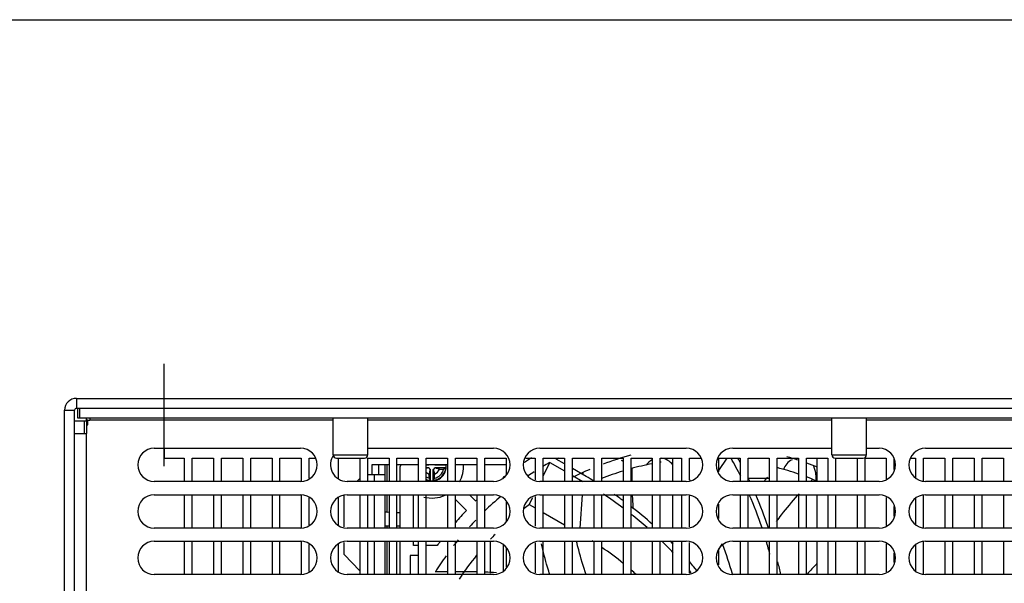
# Model space of a CAD drawing. Header units: millimetres. Extents: x 0 to 2100, y 0 to 1500.
# Tile 35 of 45: x 652 to 800, y 1415 to 1500. Entities that reach past the tile are written whole.
import ezdxf

# ---------------------------------------------------------------- set-up
doc = ezdxf.new("R2010")
doc.units = ezdxf.units.MM
doc.header["$LTSCALE"] = 115.5
doc.linetypes.add('CENTER', pattern=[0.6, 0.375, -0.075, 0.075, -0.075])
doc.layers.get('0').update_dxf_attribs({"linetype": 'CONTINUOUS'})
doc.layers.add('002_AXIS', color=7, linetype='CONTINUOUS')
doc.layers.add('00_COMPONENTS', color=7, linetype='CONTINUOUS')

msp = doc.modelspace()

# ---------------------------------------------------------------- linework, layer by layer
at = {"color": 7, "linetype": 'CONTINUOUS'}
for p, q in [((0, 1500), (2100, 1500)), ((673.37, 1435.56), (673.37, 1434.06)), ((673.37, 1434.06), (676.37, 1434.06)), ((676.37, 1434.06), (676.37, 1430.56)), ((677.57, 1430.56), (677.57, 1434.06)), ((677.57, 1434.06), (680.77, 1434.06)), ((680.77, 1434.06), (680.77, 1430.56)), ((681.97, 1430.56), (681.97, 1434.06)), ((681.97, 1434.06), (685.17, 1434.06)), ((685.17, 1434.06), (685.17, 1430.56)), ((686.37, 1430.56), (686.37, 1434.06)), ((686.37, 1434.06), (689.57, 1434.06)), ((689.57, 1434.06), (689.57, 1430.56)), ((690.77, 1430.56), (690.77, 1434.06)), ((690.77, 1434.06), (693.97, 1434.06)), ((693.97, 1434.06), (693.97, 1430.56)), ((695.17, 1431.04), (695.17, 1434.06)), ((695.17, 1434.06), (696, 1434.06)), ((699.57, 1431.04), (699.57, 1434.06)), ((702.77, 1434.06), (702.77, 1430.56)), ((703.97, 1430.56), (703.97, 1434.06)), ((703.97, 1434.06), (707.17, 1434.06)), ((707.17, 1434.06), (707.17, 1430.56)), ((708.37, 1430.56), (708.37, 1434.06)), ((708.37, 1434.06), (711.57, 1434.06)), ((711.57, 1434.06), (711.57, 1430.56)), ((712.77, 1430.56), (712.77, 1434.06)), ((712.77, 1434.06), (715.97, 1434.06)), ((715.97, 1434.06), (715.97, 1430.56)), ((717.17, 1430.56), (717.17, 1434.06)), ((717.17, 1434.06), (720.37, 1434.06)), ((720.37, 1434.06), (720.37, 1430.56)), ((721.57, 1430.56), (721.57, 1434.06)), ((721.57, 1434.06), (724.77, 1434.06)), ((724.77, 1434.06), (724.77, 1431.66)), ((727.73, 1434.06), (729.17, 1434.06)), ((729.17, 1434.06), (729.17, 1430.82)), ((730.37, 1430.56), (730.37, 1434.06)), ((730.37, 1434.06), (733.57, 1434.06)), ((733.57, 1434.06), (733.57, 1430.56)), ((734.77, 1430.56), (734.77, 1434.06)), ((734.77, 1434.06), (737.97, 1434.06)), ((737.97, 1434.06), (737.97, 1430.56)), ((739.17, 1430.56), (739.17, 1434.06)), ((739.17, 1434.06), (742.37, 1434.06)), ((742.37, 1434.06), (742.37, 1430.56)), ((743.57, 1430.56), (743.57, 1434.06)), ((743.57, 1434.06), (746.77, 1434.06)), ((746.77, 1434.06), (746.77, 1430.56)), ((747.97, 1430.56), (747.97, 1434.06)), ((747.97, 1434.06), (751.17, 1434.06)), ((749.87, 1430.56), (749.87, 1434.06)), ((751.17, 1434.06), (751.17, 1430.56)), ((752.37, 1430.75), (752.37, 1434.06)), ((752.37, 1434.06), (754, 1434.06)), ((756.77, 1432), (756.77, 1434.06)), ((756.77, 1434.06), (759.97, 1434.06)), ((759.97, 1434.06), (759.97, 1430.56)), ((761.17, 1430.56), (761.17, 1434.06)), ((761.17, 1434.06), (764.37, 1434.06)), ((764.37, 1434.06), (764.37, 1430.56)), ((765.57, 1430.56), (765.57, 1434.06)), ((765.57, 1434.06), (768.77, 1434.06)), ((768.77, 1434.06), (768.77, 1430.56)), ((769.97, 1430.56), (769.97, 1434.06)), ((769.97, 1434.06), (773.17, 1434.06)), ((771.57, 1430.56), (771.57, 1434.06)), ((773.17, 1434.06), (773.17, 1430.56)), ((774.37, 1430.56), (774.37, 1434.06)), ((777.57, 1434.06), (777.57, 1430.56)), ((778.77, 1430.56), (778.77, 1434.06)), ((778.77, 1434.06), (781.97, 1434.06)), ((781.97, 1434.06), (781.97, 1430.96)), ((783.17, 1432.35), (783.17, 1434.06)), ((785.73, 1434.06), (786.37, 1434.06)), ((786.37, 1434.06), (786.37, 1431.11)), ((787.57, 1430.56), (787.57, 1434.06)), ((787.57, 1434.06), (790.77, 1434.06)), ((790.77, 1434.06), (790.77, 1430.56)), ((791.97, 1430.56), (791.97, 1434.06)), ((791.97, 1434.06), (795.17, 1434.06)), ((795.17, 1434.06), (795.17, 1430.56)), ((796.37, 1430.56), (796.37, 1434.06)), ((796.37, 1434.06), (799.57, 1434.06)), ((799.57, 1434.06), (799.57, 1430.56)), ((706.57, 1430.56), (706.57, 1433.06)), ((708.87, 1430.56), (708.87, 1432.81)), ((713.16, 1433.01), (712.77, 1433.01)), ((713.16, 1432.61), (712.77, 1432.61)), ((713.16, 1433.01), (713.16, 1433.03)), ((713.16, 1432.6), (713.16, 1432.61)), ((713.42, 1432.36), (713.4, 1432.36)), ((713.42, 1430.72), (713.42, 1432.36)), ((713.83, 1432.36), (713.82, 1432.36)), ((713.82, 1430.72), (713.82, 1432.36)), ((714.07, 1433.03), (714.07, 1433.01)), ((715.71, 1433.01), (714.07, 1433.01)), ((714.07, 1432.61), (714.07, 1432.6)), ((715.71, 1432.61), (714.07, 1432.61)), ((714.75, 1432.41), (715.37, 1432.41)), ((715.71, 1432.61), (715.66, 1432.59)), ((730.37, 1431.38), (731.37, 1433.42)), ((702.35, 1430.56), (702.77, 1430.99)), ((706.57, 1431.56), (703.97, 1431.56)), ((713.22, 1431.06), (713.22, 1431.68)), ((713.42, 1430.72), (713.41, 1430.73)), ((713.42, 1430.72), (713.41, 1430.73)), ((713.82, 1430.73), (713.82, 1430.72)), ((713.82, 1430.73), (713.82, 1430.72)), ((714.02, 1431.06), (714.02, 1431.68)), ((752.38, 1430.86), (752.43, 1430.77)), ((771.37, 1431.56), (771.37, 1430.65)), ((676.37, 1428.56), (676.37, 1423.56)), ((677.57, 1423.56), (677.57, 1428.56)), ((680.77, 1428.56), (680.77, 1423.56)), ((681.97, 1423.56), (681.97, 1428.56)), ((685.17, 1428.56), (685.17, 1423.56)), ((686.37, 1423.56), (686.37, 1428.56)), ((689.57, 1428.56), (689.57, 1423.56)), ((690.77, 1423.56), (690.77, 1428.56)), ((693.97, 1428.56), (693.97, 1423.56)), ((695.17, 1424.04), (695.17, 1428.09)), ((699.57, 1424.04), (699.57, 1428.09)), ((700.4, 1423.73), (700.4, 1428.56)), ((702.77, 1428.56), (702.77, 1423.56)), ((703.97, 1423.56), (703.97, 1428.56)), ((706.57, 1423.56), (706.57, 1428.56)), ((707.17, 1428.56), (707.17, 1423.56)), ((708.37, 1423.56), (708.37, 1428.56)), ((708.87, 1423.56), (708.87, 1428.56)), ((710.87, 1423.56), (710.87, 1428.56)), ((711.57, 1428.56), (711.57, 1423.56)), ((712.77, 1423.56), (712.77, 1428.56)), ((715.97, 1428.56), (715.97, 1423.56)), ((717.17, 1423.56), (717.17, 1428.56)), ((717.17, 1427.85), (718.81, 1426.21)), ((720.22, 1427.62), (719.28, 1428.56)), ((720.37, 1428.56), (720.37, 1423.56)), ((721.57, 1423.56), (721.57, 1428.56)), ((728.27, 1427.12), (728.79, 1428.17)), ((729.17, 1428.31), (729.17, 1423.82)), ((730.37, 1423.56), (730.37, 1428.56)), ((733.57, 1428.56), (733.57, 1423.56)), ((734.77, 1423.56), (734.77, 1428.56)), ((737.97, 1428.56), (737.97, 1423.56)), ((739.17, 1423.56), (739.17, 1428.56)), ((742.37, 1428.56), (742.37, 1423.56)), ((743.57, 1423.56), (743.57, 1428.56)), ((746.77, 1428.56), (746.77, 1423.56)), ((747.97, 1423.56), (747.97, 1428.56)), ((749.87, 1423.56), (749.87, 1428.56)), ((751.17, 1428.56), (751.17, 1423.56)), ((752.37, 1423.75), (752.37, 1428.38)), ((759.97, 1428.56), (759.97, 1423.56)), ((761.17, 1423.56), (761.17, 1428.56)), ((764.37, 1428.56), (764.37, 1423.56)), ((765.57, 1423.56), (765.57, 1428.56)), ((768.77, 1428.56), (768.77, 1423.56)), ((769.97, 1423.56), (769.97, 1428.56)), ((771.57, 1423.56), (771.57, 1428.56)), ((773.17, 1428.56), (773.17, 1423.56)), ((774.37, 1423.56), (774.37, 1428.56)), ((777.57, 1428.56), (777.57, 1423.56)), ((778.77, 1423.56), (778.77, 1428.56)), ((781.97, 1428.16), (781.97, 1423.96)), ((786.37, 1428.02), (786.37, 1424.11)), ((787.57, 1423.56), (787.57, 1428.56)), ((790.77, 1428.56), (790.77, 1423.56)), ((791.97, 1423.56), (791.97, 1428.56)), ((795.17, 1428.56), (795.17, 1423.56)), ((796.37, 1423.56), (796.37, 1428.56)), ((799.57, 1428.56), (799.57, 1423.56)), ((724.77, 1427.47), (724.77, 1424.66)), ((728.27, 1427.12), (729.17, 1426.6)), ((756.77, 1425), (756.77, 1427.13)), ((783.17, 1425.35), (783.17, 1426.78)), ((707.12, 1425.89), (706.87, 1425.92)), ((708.37, 1425.89), (708.87, 1425.89)), ((730.37, 1425.91), (733.57, 1424.06)), ((706.57, 1423.89), (707.17, 1423.89)), ((708.37, 1423.89), (708.87, 1423.89)), ((676.37, 1421.56), (676.37, 1416.56)), ((677.57, 1416.56), (677.57, 1421.56)), ((680.77, 1421.56), (680.77, 1416.56)), ((681.97, 1416.56), (681.97, 1421.56)), ((685.17, 1421.56), (685.17, 1416.56)), ((686.37, 1416.56), (686.37, 1421.56)), ((689.57, 1421.56), (689.57, 1416.56)), ((690.77, 1416.56), (690.77, 1421.56)), ((693.97, 1421.56), (693.97, 1416.56)), ((695.17, 1417.04), (695.17, 1421.09)), ((699.57, 1417.04), (699.57, 1421.09)), ((700.4, 1419.56), (700.4, 1421.39)), ((702.77, 1421.56), (702.77, 1416.56)), ((703.97, 1416.56), (703.97, 1421.56)), ((706.57, 1416.56), (706.57, 1421.56)), ((707.17, 1421.56), (707.17, 1416.56)), ((708.37, 1416.56), (708.37, 1421.56)), ((708.87, 1416.56), (708.87, 1421.56)), ((710.87, 1420.94), (710.87, 1421.56)), ((711.57, 1420.94), (710.87, 1420.94)), ((711.57, 1421.56), (711.57, 1416.56)), ((712.77, 1416.56), (712.77, 1421.56)), ((714.41, 1420.94), (712.77, 1420.94)), ((715.97, 1421.56), (715.97, 1416.56)), ((717.17, 1416.56), (717.17, 1421.56)), ((720.37, 1421.56), (720.37, 1416.56)), ((721.57, 1416.56), (721.57, 1421.56)), ((722.37, 1421.56), (722.37, 1416.79)), ((724.37, 1417.11), (724.37, 1421.02)), ((724.77, 1420.47), (724.77, 1417.66)), ((729.17, 1421.31), (729.17, 1416.82)), ((730.37, 1416.56), (730.37, 1421.56)), ((733.57, 1421.56), (733.57, 1416.56)), ((734.77, 1416.56), (734.77, 1421.56)), ((737.97, 1421.56), (737.97, 1416.56)), ((739.17, 1416.56), (739.17, 1421.56)), ((742.37, 1421.56), (742.37, 1416.56)), ((743.57, 1416.56), (743.57, 1421.56)), ((746.77, 1421.56), (746.77, 1416.56)), ((747.97, 1416.56), (747.97, 1421.56)), ((749.87, 1416.56), (749.87, 1421.56)), ((751.17, 1421.56), (751.17, 1416.56)), ((752.37, 1416.75), (752.37, 1421.38)), ((759.97, 1421.56), (759.97, 1416.56)), ((761.17, 1416.56), (761.17, 1421.56)), ((764.37, 1421.56), (764.37, 1416.56)), ((765.57, 1416.56), (765.57, 1421.56)), ((768.77, 1421.56), (768.77, 1416.56)), ((769.97, 1416.56), (769.97, 1421.56)), ((771.57, 1416.56), (771.57, 1421.56)), ((773.17, 1421.56), (773.17, 1416.56)), ((774.37, 1416.56), (774.37, 1421.56)), ((777.57, 1421.56), (777.57, 1416.56)), ((778.77, 1416.56), (778.77, 1421.56)), ((781.97, 1421.16), (781.97, 1416.96)), ((786.37, 1421.02), (786.37, 1417.11)), ((787.57, 1416.56), (787.57, 1421.56)), ((790.77, 1421.56), (790.77, 1416.56)), ((791.97, 1416.56), (791.97, 1421.56)), ((795.17, 1421.56), (795.17, 1416.56)), ((796.37, 1416.56), (796.37, 1421.56)), ((799.57, 1421.56), (799.57, 1416.56)), ((700.4, 1419.56), (702.77, 1417.14)), ((710.37, 1419.44), (710.37, 1416.56)), ((711.57, 1419.44), (710.37, 1419.44)), ((756.77, 1418), (756.77, 1420.13)), ((783.17, 1418.35), (783.17, 1419.78)), ((753.48, 1417.17), (753.03, 1417.71)), ((752.37, 1417.1), (752.59, 1416.83))]:
    msp.add_line(p, q, dxfattribs=at)
at = {"color": 9, "linetype": 'CONTINUOUS'}
for p, q in [((756.77, 1432.19), (758.02, 1434.06)), ((706.87, 1430.56), (706.87, 1433.06)), ((705, 1430.56), (705, 1431.56)), ((705, 1423.56), (705, 1428.56)), ((706.87, 1425.92), (706.87, 1428.56)), ((735.93, 1423.56), (736.25, 1428.56)), ((706.87, 1423.56), (706.87, 1423.89)), ((705, 1416.56), (705, 1421.56)), ((706.87, 1416.56), (706.87, 1421.56))]:
    msp.add_line(p, q, dxfattribs=at)
at = {"color": 3, "linetype": 'CONTINUOUS'}
msp.add_line((705.57, 1433.06), (705.57, 1431.56), dxfattribs=at)
at = {"color": 7, "linetype": 'CONTINUOUS'}
for centre, radius, start, end in [((754.87, 1391.56), 50, 121.7041, 123.3207), ((754.87, 1391.56), 44.4, 104.786, 110.4523), ((740.87, 1431.56), 2.5, 52.9059, 60), ((747.87, 1431.56), 2.5, 116.2294, 143.8532), ((747.87, 1431.56), 2.5, 36.7726, 84), ((706.38, 1404.54), 60, 26.5265, 29.4857), ((706.38, 1404.54), 60.9, 28.213, 29.0178), ((768.87, 1431.56), 2.5, 115.6859, 161.0009), ((754.87, 1391.56), 44.4, 71.883, 74.1071), ((750.55, 1296.2), 141.43, 105.3273, 105.4943), ((713.62, 1432.81), 0.5, 205.1507, 244.8493), ((713.62, 1432.81), 2.1, 275.465, 354.535), ((713.62, 1432.81), 0.5, 295.1507, 334.8493), ((713.62, 1432.81), 1.8, 282.8396, 347.1604), ((713.62, 1432.81), 1.2, 289.4712, 340.5288), ((713.62, 1432.81), 4.75, 330.7026, 4.2168), ((754.87, 1391.56), 44.4, 113.221, 116.7975), ((754.87, 1391.56), 42.45, 107.1596, 111.7353), ((754.87, 1391.56), 42.45, 100.9982, 105.4433), ((754.87, 1391.56), 42.45, 99.1601, 99.3514), ((754.87, 1391.56), 42.45, 70.8847, 75.4001), ((754.87, 1391.56), 44.4, 67.8714, 70.0388), ((768.87, 1431.56), 2.5, 0, 29.5249), ((713.62, 1432.81), 1.8, 239.7155, 257.1604), ((713.62, 1432.81), 1.2, 224.4559, 250.5288), ((713.62, 1432.81), 2.1, 246.053, 264.535), ((754.87, 1391.56), 50, 127.3666, 127.7432), ((733.87, 1431.56), 2.5, 0.1294, 6.7933), ((706.38, 1378.56), 60.9, 58.7351, 60), ((706.38, 1404.54), 60.9, 25.3303, 25.6965), ((801.87, 1397.72), 50.48, 138.4743, 139.191), ((754.87, 1391.56), 42.45, 66.9496, 69.1593), ((713.62, 1432.81), 4.75, 255.3803, 294.7993), ((754.87, 1391.56), 50, 133.6382, 133.854), ((706.38, 1378.56), 60, 53.1416, 56.5925), ((706.38, 1378.56), 60.9, 53.7644, 55.3091), ((706.38, 1404.54), 60, 18.5085, 23.6066), ((706.38, 1404.54), 60.9, 18.2226, 23.233), ((754.87, 1391.56), 50, 136.146, 138.9423), ((754.87, 1391.56), 44.4, 126.7936, 128.0645), ((706.38, 1378.56), 60.9, 48.3962, 52.3312), ((707.12, 1426.89), 1, 236.3571, 255.5225), ((706.38, 1378.56), 60, 48.6908, 51.6459), ((754.87, 1391.56), 44.4, 135.6446, 136.9077), ((754.87, 1391.56), 50, 143.1196, 144.0173), ((706.38, 1378.56), 60, 43.4573, 45.8312), ((706.38, 1378.56), 60.9, 44.3511, 44.9981), ((800.28, 1399.05), 48.42, 153.0668, 154.7401), ((800.12, 1399.13), 48.24, 152.8206, 153.0658), ((706.38, 1404.54), 60, 14.5534, 16.4832), ((754.87, 1391.56), 44.4, 141.0246, 146.7975), ((706.38, 1378.56), 60.9, 40, 40.9204), ((706.38, 1404.54), 60.9, 11.4031, 13.2072), ((719.38, 1356.06), 60.9, 89.0674, 90), ((719.38, 1356.06), 60.9, 86.278, 87.9338)]:
    msp.add_arc(centre, radius, start, end, dxfattribs=at)
at = {"color": 9, "linetype": 'CONTINUOUS'}
for centre, radius, start, end in [((826.93, 1432.13), 83.25, 179.7333, 181.0743), ((819.73, 1383.27), 68.21, 135.7402, 136.0796), ((823.09, 1432.01), 79.41, 182.4843, 184.0351), ((818.45, 1384.46), 66.46, 138.2895, 138.5551), ((825.32, 1367.22), 74.12, 136.5256, 138.2272)]:
    msp.add_arc(centre, radius, start, end, dxfattribs=at)
at = {"color": 7, "linetype": 'CONTINUOUS'}
for points, knots in [([(713.22, 1431.68), (713.23, 1431.74), (713.29, 1431.97), (713.36, 1432.19), (713.4, 1432.36)], [0, 0, 0, 0, 0.249414, 1, 1, 1, 1]), ([(713.83, 1432.36), (713.84, 1432.31), (713.91, 1432.08), (713.97, 1431.85), (714.02, 1431.68)], [0, 0, 0, 0, 0.250907, 1, 1, 1, 1]), ([(714.75, 1432.41), (714.69, 1432.43), (714.46, 1432.49), (714.24, 1432.56), (714.07, 1432.6)], [0, 0, 0, 0, 0.249414, 1, 1, 1, 1]), ([(715.66, 1432.59), (715.64, 1432.57), (715.54, 1432.51), (715.44, 1432.46), (715.37, 1432.41)], [0, 0, 0, 0, 0.244772, 1, 1, 1, 1]), ([(713.41, 1430.73), (713.4, 1430.76), (713.33, 1430.87), (713.26, 1430.98), (713.22, 1431.06)], [0, 0, 0, 0, 0.244225, 1, 1, 1, 1]), ([(714.02, 1431.06), (714, 1431.03), (713.94, 1430.92), (713.87, 1430.81), (713.82, 1430.73)], [0, 0, 0, 0, 0.256306, 1, 1, 1, 1]), ([(731.37, 1416.51), (731.25, 1416.9), (730.76, 1418.44), (730.35, 1420.01), (730.08, 1421.2)], [0, 0, 0, 0, 0.249229, 1, 1, 1, 1])]:
    msp.add_open_spline(points, degree=3, knots=knots, dxfattribs=at)
at = {"color": 9, "linetype": 'CONTINUOUS'}
for points, knots in [([(765.45, 1424.56), (765.7, 1424.89), (766.73, 1426.22), (767.8, 1427.51), (768.63, 1428.45)], [0, 0, 0, 0, 0.249112, 1, 1, 1, 1]), ([(736.8, 1416.53), (736.4, 1417.76), (735.91, 1419.42), (735.49, 1421.1), (735.39, 1421.53)], [0, 0, 0, 0, 0.749387, 1, 1, 1, 1])]:
    msp.add_open_spline(points, degree=3, knots=knots, dxfattribs=at)
at = {"layer": '002_AXIS', "color": 7, "linetype": 'CENTER'}
msp.add_line((673.37, 1432.88), (673.37, 1448.24), dxfattribs=at)
at = {"layer": '002_AXIS', "color": 7, "linetype": 'CONTINUOUS'}
for p, q in [((733.57, 1433.19), (732.29, 1433.92)), ((731.37, 1433.42), (733.57, 1432.15)), ((736.83, 1431.3), (734.77, 1432.49)), ((734.77, 1431.45), (736.31, 1430.56)), ((715.97, 1416.96), (714.13, 1416.96)), ((719.38, 1416.96), (717.17, 1416.96))]:
    msp.add_line(p, q, dxfattribs=at)
for centre, radius, start, end in [((754.87, 1391.56), 48, 117.6612, 118.0571), ((713.62, 1432.81), 4.75, 176.792, 180), ((713.62, 1432.81), 2.15, 245.807, 6.7558), ((754.87, 1391.56), 48, 119.3146, 120.8076), ((754.87, 1391.56), 48, 122.596, 123.9048), ((754.87, 1391.56), 48, 130.032, 133.9623), ((754.87, 1391.56), 48, 136.2377, 137.8688), ((754.87, 1391.56), 48, 140.9535, 142.3042), ((710.87, 1379.43), 50, 57.1349, 57.5359), ((710.87, 1379.43), 50, 50.8965, 55.4966), ((710.7, 1403.05), 50, 15.7453, 21.0564), ((754.87, 1391.56), 48, 144.5764, 148.0571), ((710.87, 1379.43), 50, 47.9658, 49.1271)]:
    msp.add_arc(centre, radius, start, end, dxfattribs=at)
at = {"layer": '00_COMPONENTS', "color": 9, "linetype": 'CONTINUOUS'}
for p, q in [((660.17, 1443.06), (660.17, 1441.56)), ((658.37, 1441.26), (659.87, 1441.26)), ((661.87, 1439.76), (661.67, 1439.76)), ((661.67, 1439.66), (661.67, 1439.06)), ((698.77, 1439.76), (662.17, 1439.76)), ((773.77, 1439.76), (703.97, 1439.76)), ((847.77, 1439.76), (778.97, 1439.76)), ((661.67, 1347.56), (661.67, 1437.76)), ((698.77, 1434.56), (703.97, 1434.56)), ((773.77, 1434.56), (778.97, 1434.56))]:
    msp.add_line(p, q, dxfattribs=at)
at = {"layer": '00_COMPONENTS', "color": 3, "linetype": 'CONTINUOUS'}
for p, q in [((660.17, 1443.06), (966.57, 1443.06)), ((658.37, 1327.86), (658.37, 1441.26)), ((660.67, 1441.56), (966.07, 1441.56)), ((661.37, 1437.76), (661.37, 1439.66)), ((661.37, 1439.66), (661.67, 1439.66)), ((661.67, 1439.66), (661.67, 1440.06)), ((704.57, 1433.06), (704.57, 1431.56)), ((707.17, 1433.06), (704.57, 1433.06)), ((711.57, 1433.06), (708.37, 1433.06)), ((715.97, 1433.06), (712.77, 1433.06)), ((720.37, 1433.06), (717.17, 1433.06)), ((724.77, 1433.06), (721.57, 1433.06))]:
    msp.add_line(p, q, dxfattribs=at)
at = {"layer": '00_COMPONENTS', "color": 7, "linetype": 'CONTINUOUS'}
for p, q in [((659.87, 1326.06), (659.87, 1441.26)), ((660.17, 1441.56), (660.67, 1441.56)), ((660.37, 1440.06), (660.37, 1441.56)), ((660.67, 1440.06), (660.67, 1441.56)), ((659.87, 1439.66), (661.37, 1439.66)), ((966.37, 1440.06), (660.37, 1440.06)), ((661.87, 1439.06), (661.87, 1439.76)), ((661.87, 1439.76), (662.17, 1439.76)), ((662.17, 1440.06), (662.17, 1439.76)), ((698.77, 1434.56), (698.77, 1440.06)), ((703.97, 1434.56), (703.97, 1440.06)), ((773.77, 1434.56), (773.77, 1440.06)), ((778.97, 1434.56), (778.97, 1440.06)), ((661.67, 1439.06), (661.67, 1437.76)), ((661.67, 1439.06), (661.87, 1439.06)), ((659.87, 1437.76), (661.67, 1437.76)), ((671.87, 1435.56), (693.87, 1435.56)), ((703.97, 1435.56), (722.87, 1435.56)), ((729.87, 1435.56), (751.87, 1435.56)), ((758.87, 1435.56), (773.77, 1435.56)), ((778.97, 1435.56), (780.87, 1435.56)), ((787.87, 1435.56), (809.87, 1435.56)), ((699.27, 1434.06), (703.47, 1434.06)), ((774.27, 1434.06), (778.47, 1434.06)), ((761.17, 1431.06), (764.37, 1431.06)), ((693.87, 1430.56), (671.87, 1430.56)), ((722.87, 1430.56), (700.87, 1430.56)), ((751.87, 1430.56), (729.87, 1430.56)), ((780.87, 1430.56), (758.87, 1430.56)), ((809.87, 1430.56), (787.87, 1430.56)), ((671.87, 1428.56), (693.87, 1428.56)), ((700.87, 1428.56), (722.87, 1428.56)), ((729.87, 1428.56), (751.87, 1428.56)), ((758.87, 1428.56), (780.87, 1428.56)), ((787.87, 1428.56), (809.87, 1428.56)), ((693.87, 1423.56), (671.87, 1423.56)), ((722.87, 1423.56), (700.87, 1423.56)), ((751.87, 1423.56), (729.87, 1423.56)), ((780.87, 1423.56), (758.87, 1423.56)), ((809.87, 1423.56), (787.87, 1423.56)), ((671.87, 1421.56), (693.87, 1421.56)), ((700.87, 1421.56), (722.87, 1421.56)), ((729.87, 1421.56), (751.87, 1421.56)), ((758.87, 1421.56), (780.87, 1421.56)), ((787.87, 1421.56), (809.87, 1421.56)), ((693.87, 1416.56), (671.87, 1416.56)), ((722.87, 1416.56), (700.87, 1416.56)), ((751.87, 1416.56), (729.87, 1416.56)), ((780.87, 1416.56), (758.87, 1416.56)), ((809.87, 1416.56), (787.87, 1416.56))]:
    msp.add_line(p, q, dxfattribs=at)
at = {"layer": '00_COMPONENTS', "color": 3, "linetype": 'CONTINUOUS'}
msp.add_arc((660.17, 1441.26), 1.8, 90, 180, dxfattribs=at)
at = {"layer": '00_COMPONENTS', "color": 7, "linetype": 'CONTINUOUS'}
for centre, radius, start, end in [((660.17, 1441.26), 0.3, 90, 180), ((671.87, 1433.06), 2.5, 90, 270), ((693.87, 1433.06), 2.5, 270, 90), ((722.87, 1433.06), 2.5, 270, 90), ((729.87, 1433.06), 2.5, 90, 270), ((751.87, 1433.06), 2.5, 270, 90), ((758.87, 1433.06), 2.5, 90, 270), ((780.87, 1433.06), 2.5, 270, 90), ((787.87, 1433.06), 2.5, 90, 270), ((700.87, 1433.06), 2.5, 142.635, 270), ((699.27, 1434.56), 0.5, 180, 270), ((703.47, 1434.56), 0.5, 270, 360), ((774.27, 1434.56), 0.5, 180, 270), ((778.47, 1434.56), 0.5, 270, 360), ((671.87, 1426.06), 2.5, 90, 270), ((693.87, 1426.06), 2.5, 270, 90), ((700.87, 1426.06), 2.5, 90, 270), ((722.87, 1426.06), 2.5, 270, 90), ((729.87, 1426.06), 2.5, 90, 270), ((751.87, 1426.06), 2.5, 270, 90), ((758.87, 1426.06), 2.5, 90, 270), ((780.87, 1426.06), 2.5, 270, 90), ((787.87, 1426.06), 2.5, 90, 270), ((671.87, 1419.06), 2.5, 90, 270), ((693.87, 1419.06), 2.5, 270, 90), ((700.87, 1419.06), 2.5, 90, 270), ((722.87, 1419.06), 2.5, 270, 90), ((729.87, 1419.06), 2.5, 90, 270), ((751.87, 1419.06), 2.5, 270, 90), ((758.87, 1419.06), 2.5, 90, 270), ((780.87, 1419.06), 2.5, 270, 90), ((787.87, 1419.06), 2.5, 90, 270)]:
    msp.add_arc(centre, radius, start, end, dxfattribs=at)

doc.saveas('drawing.dxf')
